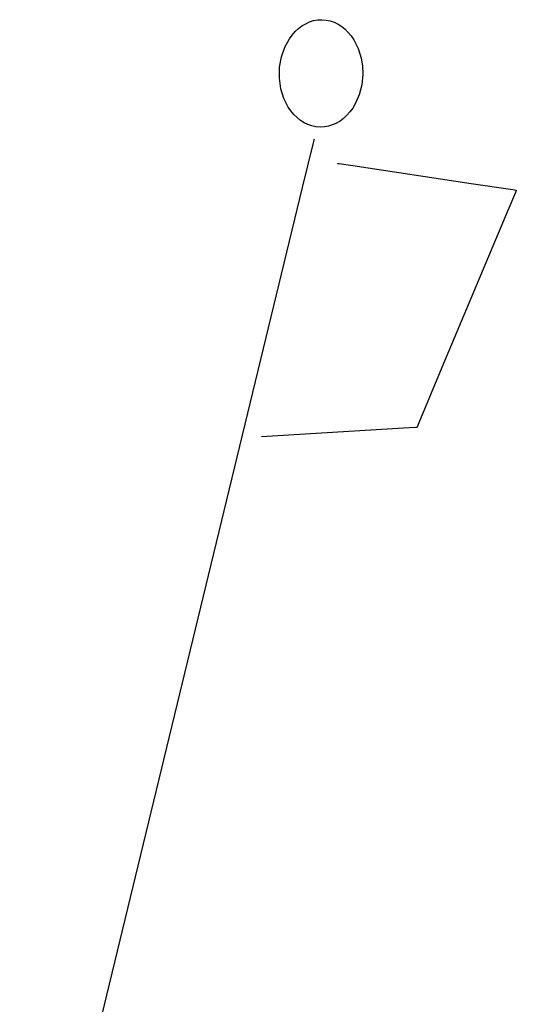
# Model space of a CAD drawing. Extents: x -3.49 to 3.52, y -1.52 to 1.45.
# Tile 32 of 32: x 2.8 to 2.96, y 0.36 to 0.68. Entities that reach past the tile are written whole.
import ezdxf

# ---------------------------------------------------------------- set-up
doc = ezdxf.new("R2010")
doc.units = 0

msp = doc.modelspace()

# ---------------------------------------------------------------- linework, layer by layer
at = {"layer": 'Layer 1', "color": 7, "linetype": 'CONTINUOUS'}
for p, q in [((2.893831, 0.682284), (2.895094, 0.682859)), ((2.895094, 0.682859), (2.896407, 0.683274)), ((2.896407, 0.683274), (2.897763, 0.683521)), ((2.897763, 0.683521), (2.899154, 0.683591)), ((2.899154, 0.683591), (2.900542, 0.683476)), ((2.900542, 0.683476), (2.901888, 0.683186)), ((2.901888, 0.683186), (2.903187, 0.682729)), ((2.903187, 0.682729), (2.904431, 0.682114)), ((2.889422, 0.678572), (2.890413, 0.679694)), ((2.890413, 0.679694), (2.891483, 0.680693)), ((2.891483, 0.680693), (2.892625, 0.681559)), ((2.892625, 0.681559), (2.893831, 0.682284)), ((2.904431, 0.682114), (2.905613, 0.68135)), ((2.905613, 0.68135), (2.906726, 0.680448)), ((2.906726, 0.680448), (2.907764, 0.679415)), ((2.907764, 0.679415), (2.908718, 0.678261)), ((2.886994, 0.674556), (2.888517, 0.677335)), ((2.888517, 0.677335), (2.889422, 0.678572)), ((2.908718, 0.678261), (2.909583, 0.676996)), ((2.909583, 0.676996), (2.911015, 0.674169)), ((2.885903, 0.671427), (2.886994, 0.674556)), ((2.911015, 0.674169), (2.912005, 0.671006)), ((2.8853, 0.668021), (2.885903, 0.671427)), ((2.912005, 0.671006), (2.912424, 0.668458)), ((2.885243, 0.664449), (2.8853, 0.668021)), ((2.912424, 0.668458), (2.912539, 0.665795)), ((2.885735, 0.661024), (2.885243, 0.664449)), ((2.912539, 0.665795), (2.912203, 0.662276)), ((2.886725, 0.65786), (2.885735, 0.661024)), ((2.912203, 0.662276), (2.911349, 0.658999)), ((2.888157, 0.655032), (2.886725, 0.65786)), ((2.911349, 0.658999), (2.910034, 0.656035)), ((2.889022, 0.653767), (2.888157, 0.655032)), ((2.889977, 0.652614), (2.889022, 0.653767)), ((2.908316, 0.653457), (2.907325, 0.652335)), ((2.909222, 0.654693), (2.908316, 0.653457)), ((2.910034, 0.656035), (2.909222, 0.654693)), ((2.891014, 0.651581), (2.889977, 0.652614)), ((2.892127, 0.650679), (2.891014, 0.651581)), ((2.893309, 0.649915), (2.892127, 0.650679)), ((2.905113, 0.65047), (2.903908, 0.649745)), ((2.906255, 0.651336), (2.905113, 0.65047)), ((2.907325, 0.652335), (2.906255, 0.651336)), ((2.894553, 0.649301), (2.893309, 0.649915)), ((2.895852, 0.648844), (2.894553, 0.649301)), ((2.897199, 0.648554), (2.895852, 0.648844)), ((2.898587, 0.648441), (2.897199, 0.648554)), ((2.899977, 0.64851), (2.898587, 0.648441)), ((2.901332, 0.648756), (2.899977, 0.64851)), ((2.902645, 0.649171), (2.901332, 0.648756)), ((2.903908, 0.649745), (2.902645, 0.649171)), ((2.896479, 0.644186), (2.896156, 0.642853)), ((2.896554, 0.644493), (2.896479, 0.644186)), ((2.896569, 0.644555), (2.896554, 0.644493)), ((2.89657, 0.644561), (2.896569, 0.644555)), ((2.896571, 0.644563), (2.89657, 0.644561)), ((2.896571, 0.644563), (2.896571, 0.644563)), ((2.896571, 0.644563), (2.896571, 0.644563)), ((2.896571, 0.644563), (2.896571, 0.644563)), ((2.896571, 0.644563), (2.896571, 0.644563)), ((2.896571, 0.644563), (2.896571, 0.644563)), ((2.896571, 0.644563), (2.896571, 0.644563)), ((2.896156, 0.642853), (2.892726, 0.628709)), ((2.904256, 0.636626), (2.904256, 0.636626)), ((2.904256, 0.636626), (2.904256, 0.636626)), ((2.904256, 0.636626), (2.904256, 0.636626)), ((2.904256, 0.636626), (2.904256, 0.636626)), ((2.904256, 0.636626), (2.904256, 0.636626)), ((2.904256, 0.636626), (2.904257, 0.636626)), ((2.904257, 0.636626), (2.904258, 0.636626)), ((2.904258, 0.636626), (2.904279, 0.636623)), ((2.904279, 0.636623), (2.90438, 0.636607)), ((2.90438, 0.636607), (2.904815, 0.636542)), ((2.904815, 0.636542), (2.90928, 0.635874)), ((2.90928, 0.635874), (2.947972, 0.630078)), ((2.892726, 0.628709), (2.800303, 0.24763)), ((2.947972, 0.630078), (2.961595, 0.628038)), ((2.961595, 0.628038), (2.962641, 0.627881)), ((2.962647, 0.627705), (2.962406, 0.627128)), ((2.962641, 0.627881), (2.962711, 0.627871)), ((2.962704, 0.627839), (2.962647, 0.627705)), ((2.962715, 0.627867), (2.962704, 0.627839)), ((2.962711, 0.627871), (2.962716, 0.62787)), ((2.962716, 0.627869), (2.962715, 0.627867)), ((2.962716, 0.62787), (2.962716, 0.62787)), ((2.962716, 0.62787), (2.962717, 0.62787)), ((2.962717, 0.62787), (2.962716, 0.62787)), ((2.962716, 0.62787), (2.962716, 0.627869)), ((2.962717, 0.62787), (2.962717, 0.62787)), ((2.962717, 0.62787), (2.962717, 0.62787)), ((2.962717, 0.62787), (2.962717, 0.62787)), ((2.962717, 0.62787), (2.962717, 0.62787)), ((2.962717, 0.62787), (2.962717, 0.62787)), ((2.962717, 0.62787), (2.962717, 0.62787)), ((2.962717, 0.62787), (2.962717, 0.62787)), ((2.962406, 0.627128), (2.959922, 0.621199)), ((2.959922, 0.621199), (2.938407, 0.569832)), ((2.938407, 0.569832), (2.930832, 0.551749)), ((2.930832, 0.551749), (2.93025, 0.550359)), ((2.925839, 0.549995), (2.87937, 0.547173)), ((2.929722, 0.55023), (2.925839, 0.549995)), ((2.930101, 0.550253), (2.929722, 0.55023)), ((2.930189, 0.550259), (2.930101, 0.550253)), ((2.930206, 0.55026), (2.930189, 0.550259)), ((2.930208, 0.55026), (2.930206, 0.55026)), ((2.930209, 0.55026), (2.930208, 0.55026)), ((2.930212, 0.550267), (2.930209, 0.55026)), ((2.930209, 0.55026), (2.930209, 0.55026)), ((2.930209, 0.55026), (2.930209, 0.55026)), ((2.930209, 0.55026), (2.930209, 0.55026)), ((2.930209, 0.55026), (2.930209, 0.55026)), ((2.930209, 0.55026), (2.930209, 0.55026)), ((2.930209, 0.55026), (2.930209, 0.55026)), ((2.930209, 0.55026), (2.930209, 0.55026)), ((2.930209, 0.55026), (2.930209, 0.55026)), ((2.930209, 0.55026), (2.930209, 0.55026)), ((2.930209, 0.55026), (2.930209, 0.55026)), ((2.93025, 0.550359), (2.930212, 0.550267))]:
    msp.add_line(p, q, dxfattribs=at)

doc.saveas('drawing.dxf')
